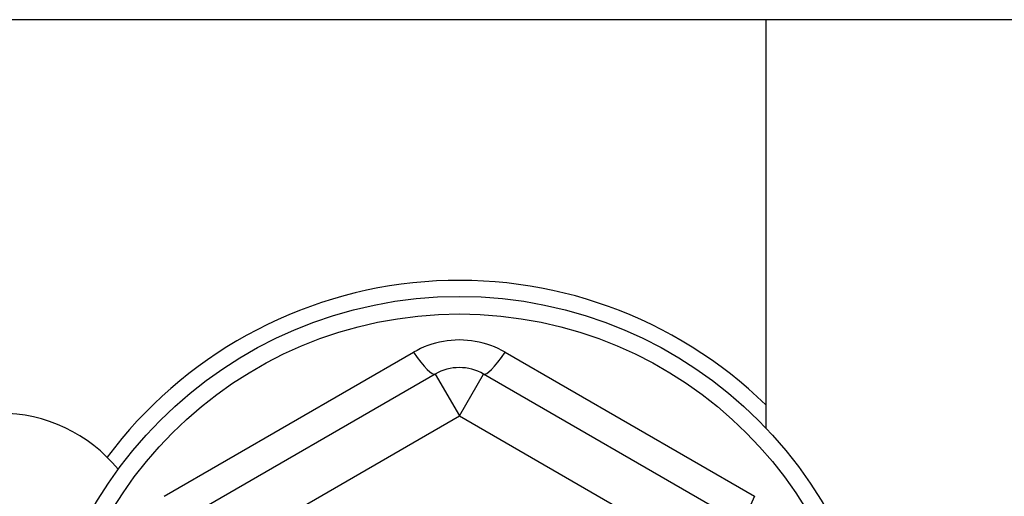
# Model space of a CAD drawing. Header units: inches. Extents: x 48.1 to 120.1, y 31.5 to 55.7.
# Tile 37 of 82: x 68.57 to 69.373, y 53.346 to 53.735. Entities that reach past the tile are written whole.
import ezdxf

# ---------------------------------------------------------------- set-up
doc = ezdxf.new("R2010")
doc.units = ezdxf.units.IN
doc.header["$MEASUREMENT"] = 0
doc.layers.add('Visible Edges(ANSI)', color=7, linetype='Continuous', lineweight=25)
doc.layers.add('Visible Tangent Edges(ANSI)', color=7, linetype='Continuous', lineweight=25)

msp = doc.modelspace()

# ---------------------------------------------------------------- linework, layer by layer
at = {"layer": 'Visible Edges(ANSI)'}
for p, q in [((119.15669, 53.73489), (48.95097, 53.73489)), ((69.17883, 53.73489), (69.17883, 53.40201)), ((68.90914, 53.44589), (68.69458, 53.32201)), ((69.16308, 53.32201), (68.94851, 53.44589))]:
    msp.add_line(p, q, dxfattribs=at)
msp.add_circle((68.92883, 53.16403), 0.34516, dxfattribs=at)
for centre, radius, start, end in [((68.92883, 53.16403), 0.35827, 45.74906, 143.31005), ((68.92883, 53.41179), 0.03937, 60, 120), ((68.55383, 53.28903), 0.125, 39.30963, 90)]:
    msp.add_arc(centre, radius, start, end, dxfattribs=at)
at = {"layer": 'Visible Tangent Edges(ANSI)'}
for p, q in [((68.688, 53.34619), (68.89149, 53.46367)), ((68.96617, 53.46367), (69.16966, 53.34619)), ((68.90914, 53.44589), (68.92883, 53.41179)), ((68.92883, 53.41179), (68.94851, 53.44589)), ((68.71426, 53.28791), (68.92883, 53.41179)), ((68.92883, 53.41179), (69.14339, 53.28791))]:
    msp.add_line(p, q, dxfattribs=at)
at = {"layer": 'Visible Tangent Edges(ANSI)', "flags": 128}
msp.add_lwpolyline([(68.96617, 53.46367), (68.96334, 53.46522), (68.96044, 53.46665), (68.95747, 53.46797), (68.95443, 53.46915), (68.95134, 53.4702), (68.9482, 53.47112), (68.94503, 53.4719), (68.94183, 53.47254), (68.9386, 53.47304), (68.93536, 53.47339), (68.93209, 53.47361), (68.92881, 53.47368), (68.92553, 53.47361), (68.92225, 53.47339), (68.919, 53.47303), (68.91578, 53.47253), (68.91258, 53.47189), (68.90942, 53.47111), (68.90629, 53.4702), (68.90321, 53.46915), (68.90018, 53.46796), (68.89721, 53.46665), (68.89431, 53.46522), (68.89149, 53.46367)], dxfattribs=at)
at = {"layer": 'Visible Tangent Edges(ANSI)'}
msp.add_circle((68.92883, 53.16403), 0.33084, dxfattribs=at)
for centre, major_axis, start_param, end_param in [((68.88946, 53.47998), (0.01969, -0.0341), 5.107073, 6.283185), ((68.9682, 53.47998), (-0.01969, -0.0341), 0, 1.176113), ((69.18276, 53.3561), (-0.01969, -0.0341), 5.107073, 6.283185)]:
    msp.add_ellipse(centre, major_axis=major_axis, ratio=0.175929, start_param=start_param, end_param=end_param, dxfattribs=at)

doc.saveas('drawing.dxf')
